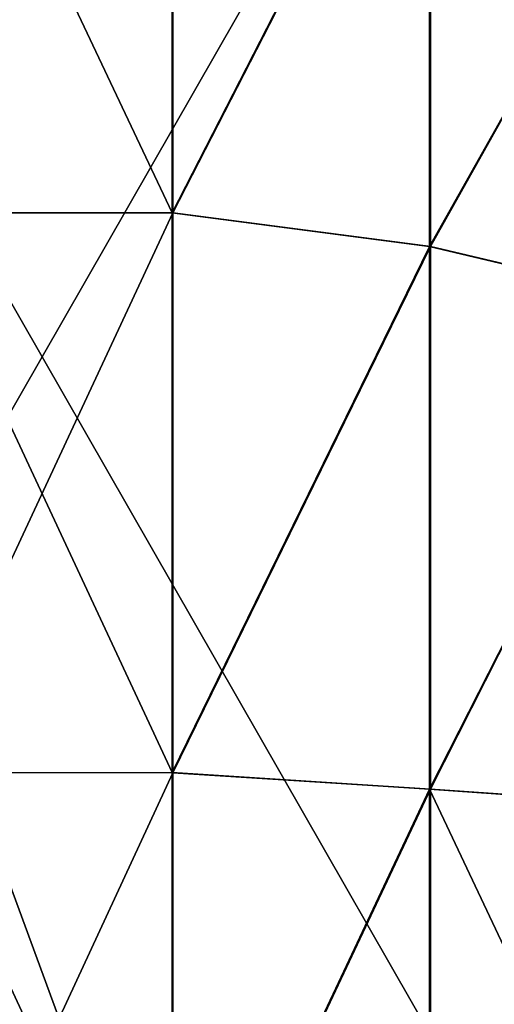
# Model space of a CAD drawing. Header units: millimetres. Extents: x -214 to 214, y -69 to 583.
# Tile 51 of 93: x -2 to 47, y 204 to 305. Entities that reach past the tile are written whole.
import ezdxf

# ---------------------------------------------------------------- set-up
doc = ezdxf.new("R2010")
doc.units = ezdxf.units.MM
doc.header["$LTSCALE"] = 62.021132
for name, color, linetype in [('143', 7, 'CONTINUOUS'), ('69', 7, 'CONTINUOUS'), ('70', 7, 'CONTINUOUS'), ('89', 7, 'CONTINUOUS')]:
    doc.layers.add(name, color=color, linetype=linetype)

msp = doc.modelspace()

# ---------------------------------------------------------------- linework, layer by layer
at = {"layer": '143', "color": 7, "linetype": 'Continuous'}
for points in [[(13.42, 342.02, -215.58), (13.42, 285.15, -227.12), (-13.5, 342, -215.58), (13.42, 342.02, -215.58)], [(-13.5, 342, -215.58), (13.42, 285.15, -227.12), (-13.5, 285.14, -227.12), (-13.5, 342, -215.58)], [(13.42, 342.02, -215.58), (39.96, 336.87, -212.16), (13.42, 285.15, -227.12), (13.42, 342.02, -215.58)], [(39.96, 336.87, -212.16), (39.96, 281.7, -223.06), (13.42, 285.15, -227.12), (39.96, 336.87, -212.16)], [(39.96, 281.7, -223.06), (39.96, 336.87, -212.16), (65.32, 326.74, -205.33), (39.96, 281.7, -223.06)], [(65.32, 275.68, -214.89), (39.96, 281.7, -223.06), (65.32, 326.74, -205.33), (65.32, 275.68, -214.89)], [(13.42, 285.15, -227.12), (13.42, 227.51, -233.69), (-13.5, 285.14, -227.12), (13.42, 285.15, -227.12)], [(-13.5, 285.14, -227.12), (13.42, 227.51, -233.69), (-13.5, 227.5, -233.69), (-13.5, 285.14, -227.12)], [(13.42, 285.15, -227.12), (39.96, 281.7, -223.06), (13.42, 227.51, -233.69), (13.42, 285.15, -227.12)], [(39.96, 281.7, -223.06), (39.96, 225.8, -229.25), (13.42, 227.51, -233.69), (39.96, 281.7, -223.06)], [(39.96, 225.8, -229.25), (39.96, 281.7, -223.06), (65.32, 275.68, -214.89), (39.96, 225.8, -229.25)], [(65.32, 224.03, -220.38), (39.96, 225.8, -229.25), (65.32, 275.68, -214.89), (65.32, 224.03, -220.38)], [(13.42, 227.51, -233.69), (13.42, 169.51, -235.25), (-13.5, 227.5, -233.69), (13.42, 227.51, -233.69)], [(-13.5, 227.5, -233.69), (13.42, 169.51, -235.25), (-13.5, 169.5, -235.24), (-13.5, 227.5, -233.69)], [(13.42, 227.51, -233.69), (39.96, 225.8, -229.25), (13.42, 169.51, -235.25), (13.42, 227.51, -233.69)], [(39.96, 225.8, -229.25), (39.96, 169.58, -230.7), (13.42, 169.51, -235.25), (39.96, 225.8, -229.25)], [(39.96, 169.58, -230.7), (39.96, 225.8, -229.25), (65.32, 172.12, -221.77), (39.96, 169.58, -230.7)], [(65.32, 172.12, -221.77), (39.96, 225.8, -229.25), (65.32, 224.03, -220.38), (65.32, 172.12, -221.77)]]:
    msp.add_3dface(points, dxfattribs=at)
at = {"layer": '69', "color": 7, "linetype": 'Continuous'}
for points in [[(65, 383.68, -137.5), (-65, 383.68, -137.5), (-65, 157, -137.5), (65, 383.68, -137.5)], [(65, 157, -137.5), (65, 383.68, -137.5), (-65, 157, -137.5), (65, 157, -137.5)]]:
    msp.add_3dface(points, dxfattribs=at)
at = {"layer": '70', "color": 7, "linetype": 'Continuous'}
for points in [[(65, 157, 137.5), (15, 166.2, 137.5), (-65, 383.68, 137.5), (65, 157, 137.5)], [(-65, 383.68, 137.5), (15, 166.2, 137.5), (-15, 166.2, 137.5), (-65, 383.68, 137.5)], [(65, 383.68, 137.5), (65, 157, 137.5), (-65, 383.68, 137.5), (65, 383.68, 137.5)]]:
    msp.add_3dface(points, dxfattribs=at)
at = {"layer": '89', "color": 7, "linetype": 'Continuous'}
for points in [[(-13.42, 342.02, 215.58), (-13.42, 285.15, 227.12), (13.5, 342, 215.58), (-13.42, 342.02, 215.58)], [(13.5, 342, 215.58), (-13.42, 285.15, 227.12), (13.5, 285.14, 227.12), (13.5, 342, 215.58)], [(13.5, 342, 215.58), (13.5, 285.14, 227.12), (40.04, 336.87, 212.14), (13.5, 342, 215.58)], [(40.04, 336.87, 212.14), (13.5, 285.14, 227.12), (40.04, 281.69, 223.03), (40.04, 336.87, 212.14)], [(40.04, 336.87, 212.14), (40.04, 281.69, 223.03), (65.32, 326.75, 205.33), (40.04, 336.87, 212.14)], [(65.32, 326.75, 205.33), (40.04, 281.69, 223.03), (65.32, 275.7, 214.89), (65.32, 326.75, 205.33)], [(-13.42, 285.15, 227.12), (-13.42, 227.51, 233.69), (13.5, 285.14, 227.12), (-13.42, 285.15, 227.12)], [(13.5, 285.14, 227.12), (-13.42, 227.51, 233.69), (13.5, 227.5, 233.69), (13.5, 285.14, 227.12)], [(13.5, 285.14, 227.12), (13.5, 227.5, 233.69), (40.04, 281.69, 223.03), (13.5, 285.14, 227.12)], [(40.04, 281.69, 223.03), (13.5, 227.5, 233.69), (40.04, 225.8, 229.23), (40.04, 281.69, 223.03)], [(40.04, 281.69, 223.03), (40.04, 225.8, 229.23), (65.32, 275.7, 214.89), (40.04, 281.69, 223.03)], [(65.32, 275.7, 214.89), (40.04, 225.8, 229.23), (65.32, 224.05, 220.38), (65.32, 275.7, 214.89)], [(-13.42, 227.51, 233.69), (-13.42, 169.51, 235.25), (13.5, 227.5, 233.69), (-13.42, 227.51, 233.69)], [(13.5, 227.5, 233.69), (-13.42, 169.51, 235.25), (13.5, 169.5, 235.24), (13.5, 227.5, 233.69)], [(13.5, 227.5, 233.69), (13.5, 169.5, 235.24), (40.04, 225.8, 229.23), (13.5, 227.5, 233.69)], [(40.04, 225.8, 229.23), (13.5, 169.5, 235.24), (40.04, 169.58, 230.68), (40.04, 225.8, 229.23)], [(40.04, 225.8, 229.23), (40.04, 169.58, 230.68), (65.32, 224.05, 220.38), (40.04, 225.8, 229.23)], [(65.32, 224.05, 220.38), (40.04, 169.58, 230.68), (65.32, 172.13, 221.77), (65.32, 224.05, 220.38)]]:
    msp.add_3dface(points, dxfattribs=at)

doc.saveas('drawing.dxf')
